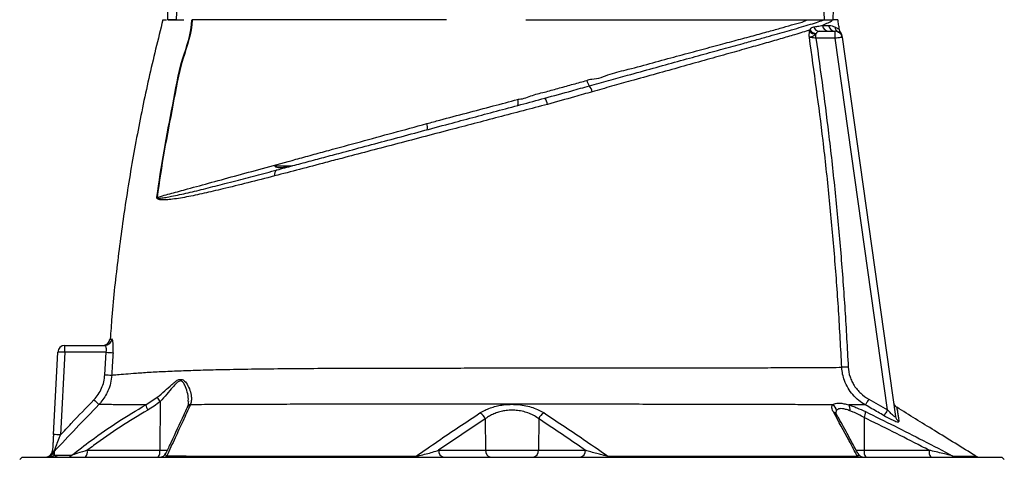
# Model space of a CAD drawing. Header units: millimetres. Extents: x 11 to 1572, y 8 to 2126.
# Tile 18 of 19: x 180 to 603, y 1642 to 1831. Entities that reach past the tile are written whole.
import ezdxf

# ---------------------------------------------------------------- set-up
doc = ezdxf.new("R2010")
doc.units = ezdxf.units.MM

msp = doc.modelspace()

# ---------------------------------------------------------------- linework, layer by layer
at = {"color": 7, "linetype": 'Continuous', "lineweight": 25}
for p, q in [((519.61, 1825.83), (519.72, 1826.37)), ((522.43, 1824.78), (522.31, 1824.51)), ((522.31, 1822.78), (522.31, 1824.51)), ((523.9, 1825.78), (530.64, 1825.78)), ((530.64, 1822.78), (530.64, 1825.78)), ((533.61, 1823.19), (533.61, 1823.2)), ((533.61, 1823.2), (556.5, 1660.29)), ((530.64, 1822.78), (522.31, 1822.78)), ((553.07, 1663.16), (530.64, 1822.78)), ((406.23, 1797.15), (406.58, 1797.24)), ((289.75, 1768.03), (297.32, 1768.03)), ((194.74, 1652.45), (196.6, 1687.94)), ((199.59, 1687.83), (197.73, 1652.35)), ((199.59, 1687.83), (199.59, 1690.78)), ((199.59, 1690.78), (216.91, 1690.78)), ((217.41, 1687.83), (199.59, 1687.83)), ((216.81, 1678.18), (217.41, 1687.83)), ((234.41, 1665.25), (239.37, 1668.52)), ((240.54, 1666.7), (240.45, 1645.73)), ((544.99, 1667.76), (553.07, 1663.16)), ((253.66, 1665.51), (253.59, 1665.31)), ((380.23, 1659.23), (360.24, 1645.73)), ((380.23, 1659.23), (380.4, 1645.73)), ((403.26, 1659.24), (403.1, 1645.73)), ((542.98, 1659.82), (543.04, 1645.73)), ((209.28, 1645.73), (240.45, 1645.73)), ((360.24, 1645.73), (380.4, 1645.73)), ((380.4, 1645.73), (403.1, 1645.73)), ((403.1, 1645.73), (423.27, 1645.73)), ((543.04, 1645.73), (570.97, 1645.73)), ((181.25, 1642.78), (180.25, 1641.78)), ((181.25, 1642.78), (391.75, 1642.78)), ((391.75, 1642.78), (602.25, 1642.78)), ((603.25, 1641.78), (602.25, 1642.78))]:
    msp.add_line(p, q, dxfattribs=at)
at = {"color": 8, "linetype": 'Continuous', "lineweight": 25}
for p, q in [((240.45, 1645.73), (243.7, 1645.73)), ((539.52, 1645.73), (543.04, 1645.73))]:
    msp.add_line(p, q, dxfattribs=at)
at = {"color": 7, "linetype": 'Continuous', "lineweight": 25, "flags": 128}
for points in [[(533.61, 1823.2), (533.55, 1823.19), (533.38, 1823.17), (533.11, 1823.13), (532.74, 1823.08), (532.29, 1823.01), (531.78, 1822.94), (531.22, 1822.86), (530.64, 1822.78)], [(536.18, 1681.52), (535.75, 1681.5), (535.32, 1681.48), (534.92, 1681.46), (534.54, 1681.44), (534.2, 1681.42), (533.89, 1681.41), (533.64, 1681.4), (533.43, 1681.39)], [(544.99, 1667.76), (544.74, 1667.31), (544.5, 1666.88), (544.27, 1666.47), (544.06, 1666.1), (543.87, 1665.78), (543.73, 1665.52), (543.61, 1665.32), (543.54, 1665.2)], [(553.07, 1663.16), (552.82, 1662.71), (552.57, 1662.28), (552.33, 1661.87), (552.12, 1661.5), (551.94, 1661.18), (551.79, 1660.92), (551.68, 1660.72), (551.61, 1660.6)], [(350.6, 1643.2), (350.57, 1643.1), (350.53, 1643.02), (350.49, 1642.95), (350.45, 1642.89), (350.41, 1642.84), (350.37, 1642.81), (350.33, 1642.79), (350.29, 1642.78)], [(432.88, 1643.2), (432.92, 1643.1), (432.96, 1643.02), (433, 1642.95), (433.04, 1642.89), (433.08, 1642.84), (433.12, 1642.81), (433.16, 1642.79), (433.2, 1642.78)]]:
    msp.add_lwpolyline(points, dxfattribs=at)
at = {"color": 7, "linetype": 'Continuous', "lineweight": 25}
for centre, radius, start, end in [((523.97, 1828.53), 2.75, 197.8986, 268.4279), ((528.02, 1828.68), 2.9, 186.6005, 268.7746), ((530.68, 1828.72), 2.94, 187.466, 269.256), ((533.32, 1828.07), 2.93, 187.5899, 242.9705), ((522.58, 1828.47), 3.97, 221.612, 266.1284), ((522.82, 1828.53), 3.78, 214.9425, 264.0325), ((530.64, 1822.78), 3, 8, 90), ((530.53, 1823.55), 3, 8.0002, 36.5513), ((430.37, 1806.16), 6.62, 192.9559, 215.1679), ((420.37, 1798.52), 5.98, 12.4688, 39.8233), ((390.62, 1795), 3.84, 344.2271, 22.8256), ((401.03, 1793.51), 6.02, 8.5416, 36.1722), ((351.53, 1784.58), 3.89, 343.7035, 23.1672), ((291.91, 1764.26), 2.26, 119.6181, 196.3137), ((236.01, 1714.92), 39.66, 85.3028, 85.4416), ((216.05, 1693.78), 3, 270.4405, 355.6199), ((216.9, 1693.77), 2.99, 270.2116, 355.8379), ((199.59, 1687.78), 3, 90, 177), ((196.59, 1644.84), 43.1, 86.0062, 89.992), ((222.23, 1750.24), 62.59, 265.5833, 268.2811), ((220.88, 1740.49), 62.44, 266.2601, 268.965), ((264.92, 1721.61), 75.64, 225.7282, 227.9579), ((246.38, 1671.74), 7.72, 204.7185, 220.8173), ((240.35, 1666.08), 5.99, 187.9707, 211.3536), ((528.06, 1662.55), 3.07, 3.9052, 62.4408), ((534.09, 1663.46), 2.92, 345.4535, 37.5137), ((558.63, 1666.76), 3, 188.0002, 238.3301), ((376.27, 1657.97), 4.16, 17.6576, 65.6498), ((407.23, 1657.98), 4.16, 114.3926, 162.3672), ((538.62, 1662.25), 4.99, 330.8611, 0.8717), ((559.39, 1660.7), 2.91, 188.1715, 241.2661), ((194.74, 1609.65), 42.81, 85.9926, 90.0056), ((191.38, 1645.78), 3, 270, 357), ((205.86, 1645.05), 3.48, 319.2997, 11.1919), ((237.03, 1645.05), 3.48, 319.2983, 11.1912), ((362.88, 1645.39), 2.66, 172.7006, 258.7738), ((383.03, 1645.39), 2.66, 172.7002, 258.7734), ((400.46, 1645.39), 2.66, 281.2272, 7.2999), ((420.63, 1645.39), 2.66, 281.2278, 7.2986), ((546.46, 1645.05), 3.48, 168.8076, 220.7029), ((574.39, 1645.05), 3.48, 168.8072, 220.7022), ((191.85, 1645.78), 3, 270.0191, 334.4811), ((192.9, 1645.73), 2.95, 270.0744, 316.4946), ((197.23, 1643.19), 2.98, 136.1689, 154.1027), ((200.64, 1645.55), 2.77, 270.2449, 314.3656), ((240.35, 1645.78), 3, 270.0015, 335.3636), ((242.11, 1644.64), 1.86, 271.0951, 313.7421), ((541.24, 1644.61), 1.83, 229.8996, 269.1467), ((542.98, 1645.78), 3, 207.1181, 269.9962), ((582.66, 1645.53), 2.75, 237.0189, 269.896), ((592.6, 1645.78), 3, 238.3026, 269.9996)]:
    msp.add_arc(centre, radius, start, end, dxfattribs=at)
at = {"color": 8, "linetype": 'Continuous', "lineweight": 25}
for centre, radius, start, end in [((254.21, 1663.12), 2.27, 105.7322, 154.6105), ((254.28, 1663.35), 2.25, 105.9645, 154.943), ((529.08, 1659.89), 2.41, 30.3923, 71.8963)]:
    msp.add_arc(centre, radius, start, end, dxfattribs=at)
at = {"color": 7, "linetype": 'Continuous', "lineweight": 25}
for centre, start_param, end_param in [((431.75, 2313.97), 4.514143, 4.574478), ((341.75, 2313.97), 1.718901, 1.769042)]:
    msp.add_ellipse(centre, major_axis=(0, 2453.33), ratio=0.040761, start_param=start_param, end_param=end_param, dxfattribs=at)
for points, knots in [([(251.33, 1860.78), (251.29, 1860.78), (251.2, 1860.77), (251.04, 1860.66), (250.74, 1860.27), (250.1, 1858.56), (249.35, 1854.2), (248.56, 1847.45), (247.97, 1839.19), (247.63, 1833.63), (247.46, 1830.78)], [0, 0, 0, 0, 0.0039265, 0.0088981, 0.0182412, 0.0520217, 0.1859593, 0.4526205, 0.7194515, 1, 1, 1, 1]), ([(526.03, 1830.78), (525.98, 1831.62), (525.75, 1835.82), (525.34, 1841.96), (524.76, 1848.55), (524.3, 1852.66), (523.92, 1855.41), (523.59, 1857.26), (523.32, 1858.49), (523.09, 1859.31), (522.9, 1859.87), (522.72, 1860.27), (522.55, 1860.54), (522.39, 1860.7), (522.27, 1860.77), (522.19, 1860.78), (522.16, 1860.78)], [0, 0, 0, 0, 0.082592, 0.412983, 0.60447, 0.732978, 0.819335, 0.877481, 0.916748, 0.943382, 0.961575, 0.97413, 0.987093, 0.992367, 0.996868, 1, 1, 1, 1]), ([(241.75, 1830.78), (239.67, 1822.37), (235.53, 1805.57), (230.36, 1780.12), (225.95, 1754.54), (222.44, 1728.84), (220.17, 1708.49), (219.36, 1696.7), (219.14, 1693.54)], [0, 0, 0, 0, 0.186516, 0.372902, 0.559207, 0.74548, 0.93177, 1, 1, 1, 1]), ([(239.16, 1754.45), (240.13, 1761.09), (242.06, 1774.37), (246.12, 1794.12), (249.24, 1813.03), (254.22, 1824.97), (254.22, 1830.78), (254.22, 1830.78)], [0, 0, 0, 0, 0.258701, 0.517358, 0.775962, 0.999998, 1, 1, 1, 1]), ([(254.33, 1830.78), (254.33, 1830.78), (254.33, 1824.96), (249.34, 1813.02), (246.21, 1794.1), (242.15, 1774.36), (240.22, 1761.08), (239.26, 1754.44)], [0, 0, 0, 0, 0.000002, 0.224368, 0.482887, 0.741432, 1, 1, 1, 1]), ([(241.75, 1830.78), (241.82, 1830.78), (241.94, 1830.78), (242.96, 1830.78), (243.35, 1830.78)], [0, 0, 0, 0, 0.620356, 1, 1, 1, 1]), ([(247.46, 1830.78), (246.73, 1830.78), (245.28, 1830.78), (244.14, 1830.78), (243.81, 1830.78), (243.7, 1830.78)], [0, 0, 0, 0, 0.403287, 0.806562, 1, 1, 1, 1]), ([(244.05, 1830.78), (244.89, 1830.78), (246.57, 1830.78), (249.33, 1830.78), (250.72, 1830.78)], [0, 0, 0, 0, 0.4963672, 1, 1, 1, 1]), ([(363.54, 1830.78), (352.43, 1830.78), (330.56, 1830.78), (300.33, 1830.78), (274.16, 1830.78), (260.23, 1830.78), (254.33, 1830.78)], [0.5613215, 0.5613215, 0.5613215, 0.5613215, 0.6404767, 0.7196318, 0.798787, 0.8776759, 0.8776759, 0.8776759, 0.8776759]), ([(397.68, 1830.78), (400.08, 1830.78), (405.07, 1830.78), (412.84, 1830.78), (420.25, 1830.78), (426.92, 1830.78), (432.62, 1830.78), (436.2, 1830.78), (437.91, 1830.78)], [0, 0, 0, 0, 0.178042, 0.371274, 0.5705, 0.723217, 0.867121, 1, 1, 1, 1]), ([(424.97, 1802.35), (427.74, 1803.12), (433.3, 1804.66), (442.48, 1807.19), (452.44, 1809.95), (462.99, 1812.86), (473.05, 1815.64), (482.47, 1818.24), (490.4, 1820.43), (497, 1822.25), (502.23, 1823.71), (506.88, 1825.01), (509.94, 1825.87), (513.07, 1826.77), (516.23, 1827.67), (520.05, 1828.81), (523.39, 1829.86), (525.16, 1830.48), (526.04, 1830.78)], [0, 0, 0, 0, 0.0590261, 0.1180601, 0.1995351, 0.2813045, 0.3630663, 0.4445308, 0.5250656, 0.5834633, 0.6418607, 0.693043, 0.7442253, 0.756215, 0.8168265, 0.8774402, 0.9387202, 1, 1, 1, 1]), ([(425.98, 1805.25), (425.98, 1805.25), (428.73, 1805.25), (433.9, 1807.72), (442.78, 1809.63), (452.34, 1812.37), (462.53, 1815.06), (472.23, 1817.68), (481.09, 1820.06), (489.11, 1822.23), (496.31, 1824.17), (502.68, 1825.92), (508.28, 1827.44), (513.06, 1828.9), (516.85, 1829.71), (518.45, 1830.78), (519.23, 1830.78), (519.23, 1830.78)], [0, 0, 0, 0, 0, 0.065342, 0.130684, 0.221515, 0.312671, 0.403828, 0.494659, 0.577078, 0.659618, 0.742037, 0.815846, 0.889741, 0.96356, 1, 1, 1, 1, 1]), ([(437.91, 1830.78), (441.96, 1830.78), (450.03, 1830.78), (461.47, 1830.78), (472.26, 1830.78), (482.32, 1830.78), (491.53, 1830.78), (499.86, 1830.78), (507.27, 1830.78), (513.86, 1830.78), (517.44, 1830.78), (519.23, 1830.78)], [0, 0, 0, 0, 0.114839, 0.228559, 0.34136, 0.453398, 0.564844, 0.67389, 0.782671, 0.891327, 1, 1, 1, 1]), ([(519.23, 1830.78), (519.48, 1830.78), (519.97, 1830.78), (520.69, 1830.78), (521.4, 1830.78), (522.09, 1830.78), (522.91, 1830.78), (523.86, 1830.78), (524.96, 1830.78), (525.68, 1830.78), (526.04, 1830.78)], [0, 0, 0, 0, 0.101917, 0.202879, 0.302889, 0.401951, 0.500069, 0.66183, 0.828469, 1, 1, 1, 1]), ([(519.72, 1826.37), (519.81, 1826.51), (520.09, 1826.96), (520.59, 1827.47), (521.1, 1827.61), (521.36, 1827.68)], [0, 0, 0, 0, 0.180283, 0.580108, 1, 1, 1, 1]), ([(521.36, 1827.68), (521.94, 1827.78), (523.33, 1828.01), (524.48, 1828.22), (525.14, 1828.35)], [0, 0, 0, 0, 0.420027, 1, 1, 1, 1]), ([(529.77, 1830.78), (529.77, 1830.78), (529.17, 1830.78), (529.29, 1829.96), (527.35, 1829.39), (525.88, 1828.7), (525.14, 1828.35)], [0, 0, 0, 0, 0.000003, 0.193053, 0.595795, 1, 1, 1, 1]), ([(525.14, 1828.35), (525.75, 1828.35), (526.69, 1828.34), (527.48, 1828.34), (527.76, 1828.34)], [0, 0, 0, 0, 0.641626, 1, 1, 1, 1]), ([(526.04, 1830.78), (526.13, 1830.78), (526.29, 1830.78), (526.54, 1830.78), (526.78, 1830.78), (527.01, 1830.78), (527.35, 1830.78), (527.77, 1830.78), (528.25, 1830.78), (528.69, 1830.78), (529.09, 1830.78), (529.45, 1830.78), (529.66, 1830.78), (529.77, 1830.78)], [0, 0, 0, 0, 0.048202, 0.097322, 0.147367, 0.198347, 0.250267, 0.373775, 0.500284, 0.624448, 0.74908, 0.874243, 1, 1, 1, 1]), ([(527.76, 1828.34), (527.83, 1828.34), (528.37, 1828.33), (529.34, 1828.17), (530.06, 1827.84), (530.42, 1827.68)], [0, 0, 0, 0, 0.0615093, 0.5300232, 1, 1, 1, 1]), ([(532.41, 1826.6), (532.3, 1827.29), (532.08, 1828.69), (531.86, 1830.08), (531.75, 1830.78)], [0, 0, 0, 0, 0.499988, 1, 1, 1, 1]), ([(519.72, 1826.37), (518.71, 1826.04), (516.68, 1825.38), (512.52, 1824.12), (507.14, 1822.53), (500.22, 1820.55), (492.47, 1818.35), (483.87, 1815.94), (474.44, 1813.3), (464.37, 1810.48), (453.79, 1807.53), (443.8, 1804.73), (434.59, 1802.16), (429, 1800.6), (426.21, 1799.81)], [0, 0, 0, 0, 0.057053, 0.114105, 0.204157, 0.294366, 0.384423, 0.478681, 0.574164, 0.669982, 0.765815, 0.861321, 0.93066, 1, 1, 1, 1]), ([(519.51, 1823.18), (519.5, 1823.18), (519.5, 1823.21), (519.49, 1823.31), (519.47, 1823.73), (519.46, 1824.63), (519.55, 1825.37), (519.61, 1825.83)], [0, 0, 0, 0, 0.005383, 0.026153, 0.109334, 0.443259, 1, 1, 1, 1]), ([(522.31, 1824.51), (522.02, 1824.27), (521.56, 1823.89), (520.75, 1823.52), (520.23, 1823.35), (519.9, 1823.26), (519.76, 1823.23), (519.66, 1823.21), (519.6, 1823.19), (519.55, 1823.19), (519.52, 1823.18), (519.51, 1823.18), (519.51, 1823.18)], [0, 0, 0, 0, 0.303376, 0.487897, 0.736258, 0.81287, 0.873582, 0.919112, 0.951171, 0.971955, 0.996321, 1, 1, 1, 1]), ([(533.43, 1681.39), (533, 1689.53), (532.14, 1705.82), (530.31, 1730.22), (528.08, 1754.58), (524.74, 1785.61), (521.56, 1808.43), (519.51, 1823.18)], [0, 0, 0, 0, 0.171631, 0.343314, 0.514958, 0.68665, 1, 1, 1, 1]), ([(522.31, 1822.78), (521.96, 1822.83), (521.26, 1822.93), (520.33, 1823.06), (519.77, 1823.14), (519.56, 1823.17), (519.51, 1823.18)], [0, 0, 0, 0, 0.303725, 0.605662, 0.903127, 1, 1, 1, 1]), ([(523.9, 1825.78), (523.63, 1825.76), (523.11, 1825.7), (522.69, 1825.28), (522.49, 1824.9), (522.43, 1824.78)], [0, 0, 0, 0, 0.423278, 0.812698, 1, 1, 1, 1]), ([(532.95, 1825.34), (532.89, 1825.43), (532.67, 1825.72), (532.47, 1826.18), (532.44, 1826.56), (532.43, 1826.68)], [0, 0, 0, 0, 0.2136831, 0.7478906, 1, 1, 1, 1]), ([(533.51, 1823.92), (533.51, 1823.92), (533.51, 1823.94), (533.54, 1823.71), (533.56, 1823.55)], [0, 0, 0, 0, 0.3473321, 1, 1, 1, 1]), ([(522.31, 1822.78), (524.32, 1808.27), (527.46, 1785.67), (530.78, 1754.86), (533.03, 1730.45), (534.87, 1706), (535.74, 1689.68), (536.18, 1681.52)], [0, 0, 0, 0, 0.309453, 0.482065, 0.654725, 0.827336, 1, 1, 1, 1]), ([(394.84, 1796.67), (394.84, 1796.67), (396.79, 1796.67), (400.56, 1798.5), (406.38, 1799.78), (412.22, 1801.47), (418.1, 1803.06), (421.98, 1804.14), (423.93, 1804.68)], [0, 0, 0, 0, 0.000002, 0.197864, 0.396073, 0.594282, 0.797135, 1, 1, 1, 1]), ([(405.89, 1797.06), (409.74, 1798.12), (416.16, 1799.89), (422.45, 1801.65), (424.97, 1802.35)], [0, 0, 0, 0, 0.599444, 1, 1, 1, 1]), ([(423.93, 1804.68), (424.59, 1804.97), (425.25, 1805.25), (425.98, 1805.25), (425.98, 1805.25)], [0, 0, 0, 0, 0.999973, 1, 1, 1, 1]), ([(426.21, 1799.81), (423.69, 1799.09), (417.36, 1797.27), (410.88, 1795.48), (406.98, 1794.4)], [0, 0, 0, 0, 0.398249, 1, 1, 1, 1]), ([(406.98, 1794.4), (403.49, 1793.48), (396.5, 1791.65), (385.95, 1788.88), (375.42, 1786.12), (364.39, 1783.23), (352.95, 1780.22), (341.19, 1777.13), (329.71, 1774.11), (319.9, 1771.54), (310.14, 1768.97), (300.41, 1766.42), (293.3, 1764.56), (289.75, 1763.63)], [0, 0, 0, 0, 0.084242, 0.168702, 0.253149, 0.337371, 0.435494, 0.533908, 0.632445, 0.730738, 0.792862, 0.896433, 1, 1, 1, 1]), ([(290.8, 1766.22), (293.06, 1766.83), (297.57, 1768.04), (304.6, 1769.92), (311.81, 1771.85), (320.27, 1774.12), (330.03, 1776.73), (341.25, 1779.74), (352.83, 1782.84), (364.11, 1785.86), (374.89, 1788.75), (385.16, 1791.5), (395.52, 1794.28), (402.43, 1796.13), (405.89, 1797.06)], [0, 0, 0, 0, 0.067318, 0.134636, 0.202407, 0.27018, 0.367566, 0.464935, 0.564271, 0.663591, 0.746802, 0.830016, 0.915007, 1, 1, 1, 1]), ([(355.1, 1786.11), (357, 1786.62), (366.52, 1789.16), (379.54, 1792.62), (390.66, 1795.56), (394.16, 1796.49)], [0, 0, 0, 0, 0.146241, 0.731194, 1, 1, 1, 1]), ([(394.16, 1796.49), (394.39, 1796.58), (394.61, 1796.67), (394.84, 1796.67), (394.84, 1796.67)], [0, 0, 0, 0, 0.999914, 1, 1, 1, 1]), ([(239.26, 1754.44), (241.32, 1755.01), (245.46, 1756.15), (253.22, 1758.28), (262.62, 1760.85), (273.91, 1763.94), (285.99, 1767.25), (296.76, 1770.19), (305.83, 1772.67), (315.02, 1775.18), (326.59, 1778.34), (340.66, 1782.18), (350.29, 1784.8), (355.1, 1786.11)], [0, 0, 0, 0, 0.0758055, 0.1516112, 0.2576251, 0.3640189, 0.4704134, 0.5764274, 0.6323275, 0.6882276, 0.7920918, 0.8961348, 1, 1, 1, 1]), ([(239.26, 1754.44), (239.26, 1754.43), (239.25, 1754.41), (239.25, 1754.37), (239.26, 1754.34), (239.29, 1754.29), (239.39, 1754.21), (239.85, 1754.09), (241.07, 1754.15), (243.03, 1754.4), (246.89, 1755.15), (252.48, 1756.35), (260.13, 1758.23), (267.1, 1760.01), (274.31, 1761.86), (281.7, 1763.79), (287.76, 1765.41), (290.8, 1766.22)], [0, 0, 0, 0, 0.000473, 0.000901, 0.001365, 0.001926, 0.003993, 0.01052, 0.038612, 0.096047, 0.15351, 0.307686, 0.462082, 0.616318, 0.70203, 0.851013, 1, 1, 1, 1]), ([(289.75, 1768.03), (289.79, 1767.96), (289.9, 1767.76), (290.42, 1767.44), (291.87, 1767.2), (294.26, 1767.36), (296.3, 1767.81), (297.32, 1768.03)], [0, 0, 0, 0, 0.027273, 0.072992, 0.226465, 0.612394, 1, 1, 1, 1]), ([(289.75, 1763.63), (285.88, 1762.62), (278.14, 1760.61), (268.1, 1758.17), (259.36, 1756.11), (251.86, 1754.5), (246.43, 1753.66), (242.71, 1753.27), (240.84, 1753.33), (239.68, 1753.58), (239.26, 1753.96), (239.17, 1754.17), (239.15, 1754.31), (239.16, 1754.4), (239.16, 1754.45)], [0, 0, 0, 0, 0.191274, 0.38253, 0.535905, 0.68944, 0.842666, 0.900074, 0.957389, 0.986281, 0.993683, 0.996503, 0.998252, 1, 1, 1, 1]), ([(220.35, 1687.68), (220.38, 1688.08), (220.44, 1689.14), (220.44, 1690.78), (220.33, 1692.31), (220.13, 1693.35), (219.96, 1693.48), (219.88, 1693.55)], [0, 0, 0, 0, 0.131298, 0.348075, 0.565987, 0.783595, 1, 1, 1, 1]), ([(217.41, 1687.83), (217.43, 1688.04), (217.5, 1688.57), (217.49, 1689.4), (217.37, 1690.16), (217.17, 1690.68), (217, 1690.75), (216.91, 1690.78)], [0, 0, 0, 0, 0.128981, 0.341808, 0.558316, 0.778352, 1, 1, 1, 1]), ([(220.35, 1687.68), (220.22, 1685.68), (220.01, 1682.48), (219.83, 1679.27), (219.76, 1678.06)], [0, 0, 0, 0, 0.622568, 1, 1, 1, 1]), ([(219.76, 1678.06), (220.52, 1678.13), (222.05, 1678.26), (225.65, 1678.55), (230.52, 1678.94), (236.62, 1679.35), (243.72, 1679.71), (251.54, 1680.02), (259.98, 1680.28), (269.83, 1680.51), (281.26, 1680.7), (294.39, 1680.86), (308.23, 1680.96), (321.22, 1681.02), (333.11, 1681.05), (343.73, 1681.07), (354.58, 1681.09), (365.6, 1681.09), (377.67, 1681.1), (390.77, 1681.1), (404.81, 1681.1), (418.74, 1681.1), (432.05, 1681.11), (444.68, 1681.12), (456.6, 1681.13), (468.07, 1681.15), (479.11, 1681.17), (489.6, 1681.2), (499.49, 1681.23), (508.61, 1681.26), (516.46, 1681.3), (523.1, 1681.33), (528.73, 1681.36), (531.87, 1681.38), (533.43, 1681.39)], [0, 0, 0, 0, 0.026178, 0.052425, 0.078605, 0.109547, 0.140591, 0.171677, 0.202735, 0.23369, 0.273054, 0.312546, 0.352044, 0.391416, 0.41885, 0.446379, 0.473909, 0.501377, 0.528758, 0.562803, 0.596995, 0.631195, 0.665251, 0.696509, 0.727875, 0.759241, 0.7905, 0.8225, 0.854616, 0.88673, 0.918728, 0.945807, 0.972922, 1, 1, 1, 1]), ([(543.54, 1665.2), (542.57, 1665.82), (540.6, 1667.09), (538.1, 1669.58), (536.01, 1672.46), (534.59, 1675.47), (533.7, 1678.49), (533.52, 1680.41), (533.43, 1681.39)], [0, 0, 0, 0, 0.173967, 0.35284, 0.528231, 0.709338, 0.852975, 1, 1, 1, 1]), ([(536.18, 1681.52), (536.25, 1680.08), (536.51, 1678.69), (537.07, 1677), (537.19, 1676.66), (537.46, 1676), (537.61, 1675.67), (538.07, 1674.71), (538.42, 1674.1), (539.19, 1672.92), (539.62, 1672.35), (540.31, 1671.53), (540.55, 1671.26), (541.05, 1670.75), (541.3, 1670.5), (542.6, 1669.3), (543.75, 1668.46), (544.99, 1667.76)], [0, 0, 0, 0, 0.25, 0.25, 0.3125, 0.3125, 0.375, 0.375, 0.5, 0.5, 0.625, 0.625, 0.6875, 0.6875, 0.75, 0.75, 1, 1, 1, 1]), ([(212.13, 1667.46), (212.77, 1668.2), (214.08, 1669.71), (215.49, 1672.34), (216.49, 1675.19), (216.7, 1677.18), (216.81, 1678.18)], [0, 0, 0, 0, 0.246306, 0.500373, 0.746212, 1, 1, 1, 1]), ([(219.76, 1678.06), (219.63, 1676.91), (219.38, 1674.58), (218.31, 1671.44), (216.86, 1668.67), (215.49, 1666.76), (214.55, 1665.74), (214.27, 1665.44)], [0, 0, 0, 0, 0.245936, 0.499773, 0.704051, 0.912702, 1, 1, 1, 1]), ([(239.37, 1668.52), (240.46, 1669.43), (242.63, 1671.27), (245.2, 1673.66), (247.15, 1675.34), (248.51, 1676.14), (249.58, 1676.3), (250.7, 1675.9), (252.01, 1674.49), (253.24, 1672.19), (253.93, 1669.62), (254.12, 1667.36), (253.82, 1666.13), (253.66, 1665.51)], [0, 0, 0, 0, 0.124911, 0.249791, 0.327012, 0.382805, 0.42527, 0.467347, 0.546119, 0.673688, 0.801443, 0.900791, 1, 1, 1, 1]), ([(197.73, 1652.35), (199.26, 1653.96), (204.05, 1659.01), (208.85, 1664.04), (212.13, 1667.46)], [0, 0, 0, 0, 0.319501, 1, 1, 1, 1]), ([(240.54, 1666.7), (239.7, 1666.01), (238.02, 1664.64), (236.16, 1663.53), (235.23, 1662.97)], [0, 0, 0, 0, 0.497608, 1, 1, 1, 1]), ([(252.7, 1666.65), (252.68, 1666.26), (252.63, 1665.42), (252.45, 1664.66), (252.26, 1664.34), (252.24, 1664.31)], [0, 0, 0, 0, 0.436491, 0.937478, 1, 1, 1, 1]), ([(214.27, 1665.44), (211.01, 1662.02), (204.59, 1655.31), (198.21, 1648.56), (195.08, 1645.25)], [0, 0, 0, 0, 0.509179, 1, 1, 1, 1]), ([(202.58, 1643.57), (205.35, 1645.72), (211.81, 1650.74), (222.37, 1658.1), (230.39, 1662.87), (234.41, 1665.25)], [0, 0, 0, 0, 0.272026, 0.635841, 1, 1, 1, 1]), ([(235.23, 1662.97), (231.26, 1660.6), (223.31, 1655.86), (214.8, 1649.87), (210.18, 1646.41), (209.28, 1645.73)], [0, 0, 0, 0, 0.44578, 0.891527, 1, 1, 1, 1]), ([(234.41, 1665.25), (232.69, 1665.25), (229.24, 1665.26), (224.84, 1665.28), (221.15, 1665.32), (218.24, 1665.37), (215.87, 1665.41), (214.8, 1665.43), (214.27, 1665.44)], [0, 0, 0, 0, 0.181291, 0.363118, 0.520686, 0.678254, 0.839126, 1, 1, 1, 1]), ([(252.16, 1664.1), (251.68, 1663.04), (249.35, 1657.94), (246.32, 1651.43), (243.77, 1646.01), (243.07, 1644.52)], [0, 0, 0, 0, 0.160365, 0.770312, 1, 1, 1, 1]), ([(253.59, 1665.31), (252.5, 1662.93), (250.31, 1658.15), (246.91, 1650.82), (244.6, 1645.89), (243.39, 1643.3)], [0, 0, 0, 0, 0.32217, 0.644478, 1, 1, 1, 1]), ([(252.24, 1664.3), (252.22, 1664.25), (252.2, 1664.18), (252.17, 1664.12), (252.16, 1664.11)], [0, 0, 0, 0, 0.701177, 1, 1, 1, 1]), ([(529.48, 1665.27), (527.82, 1665.28), (523.55, 1665.3), (515.81, 1665.33), (506.15, 1665.37), (495.66, 1665.4), (484.53, 1665.43), (472.82, 1665.45), (460.64, 1665.47), (448, 1665.48), (435.53, 1665.49), (423.35, 1665.49), (411.55, 1665.49), (399.63, 1665.49), (387.68, 1665.49), (375.78, 1665.49), (363.99, 1665.5), (352.34, 1665.51), (340.88, 1665.52), (329.67, 1665.53), (318.23, 1665.53), (306.64, 1665.51), (295, 1665.48), (283.82, 1665.44), (273.2, 1665.4), (263.01, 1665.36), (256.78, 1665.33), (253.59, 1665.31)], [0, 0, 0, 0, 0.027712, 0.071293, 0.115034, 0.158777, 0.202362, 0.244926, 0.287636, 0.330346, 0.37291, 0.410066, 0.447374, 0.484728, 0.522025, 0.559171, 0.59626, 0.633469, 0.670755, 0.708032, 0.745178, 0.78729, 0.829546, 0.871846, 0.91409, 0.956192, 1, 1, 1, 1]), ([(377.98, 1661.76), (378.36, 1661.99), (379.36, 1662.61), (381.24, 1663.5), (383.6, 1664.35), (386.13, 1664.98), (388.82, 1665.39), (391.68, 1665.53), (394.72, 1665.39), (397.76, 1664.91), (400.69, 1664.11), (403.32, 1663.06), (404.78, 1662.2), (405.51, 1661.77)], [0, 0, 0, 0, 0.054113, 0.144332, 0.234507, 0.320224, 0.405907, 0.497992, 0.590075, 0.693005, 0.796009, 0.89797, 1, 1, 1, 1]), ([(403.26, 1659.24), (402.66, 1659.67), (401.45, 1660.52), (399.25, 1661.58), (396.8, 1662.38), (394.24, 1662.86), (391.69, 1663.01), (389.29, 1662.86), (387.03, 1662.45), (384.91, 1661.82), (382.94, 1660.97), (381.38, 1660.08), (380.54, 1659.46), (380.23, 1659.23)], [0, 0, 0, 0, 0.103427, 0.206753, 0.309107, 0.411344, 0.501986, 0.592629, 0.677637, 0.7627, 0.853695, 0.944757, 1, 1, 1, 1]), ([(529.83, 1662.19), (529.69, 1662.46), (529.35, 1663.12), (529.11, 1664.05), (529.17, 1664.8), (529.4, 1665.15), (529.48, 1665.27)], [0, 0, 0, 0, 0.212017, 0.519107, 0.832727, 1, 1, 1, 1]), ([(529.48, 1665.27), (529.71, 1665.44), (530.17, 1665.77), (531.26, 1666.03), (532.63, 1666.05), (534.32, 1665.8), (535.69, 1665.43), (536.4, 1665.24)], [0, 0, 0, 0, 0.192214, 0.388192, 0.582911, 0.782208, 1, 1, 1, 1]), ([(536.91, 1662.73), (536.28, 1662.95), (535.11, 1663.36), (533.63, 1663.65), (532.48, 1663.64), (531.6, 1663.34), (531.28, 1662.96), (531.12, 1662.76)], [0, 0, 0, 0, 0.220341, 0.411845, 0.610316, 0.802211, 1, 1, 1, 1]), ([(543.54, 1665.2), (542.45, 1665.21), (540.27, 1665.22), (537.69, 1665.23), (536.4, 1665.24)], [0, 0, 0, 0, 0.499328, 1, 1, 1, 1]), ([(536.4, 1665.24), (536.95, 1665.07), (537.51, 1664.88), (538.68, 1664.46), (539.28, 1664.23), (541.09, 1663.5), (542.33, 1662.94), (543.61, 1662.33)], [0, 0, 0, 0, 0.25, 0.25, 0.5, 0.5, 1, 1, 1, 1]), ([(542.98, 1659.82), (542.21, 1660.25), (540.64, 1661.11), (538.59, 1662.08), (537.39, 1662.54), (536.91, 1662.73)], [0, 0, 0, 0, 0.368732, 0.746876, 1, 1, 1, 1]), ([(551.61, 1660.6), (549.87, 1661.59), (547.19, 1663.13), (544.5, 1664.66), (543.54, 1665.2)], [0, 0, 0, 0, 0.646223, 1, 1, 1, 1]), ([(556.5, 1660.29), (556.5, 1660.22), (556.5, 1660.13), (556.4, 1660.08), (556.26, 1660.13), (555.97, 1660.29), (555.51, 1660.63), (554.65, 1661.43), (553.8, 1662.33), (553.24, 1662.97), (553.07, 1663.16)], [0, 0, 0, 0, 0.094147, 0.132152, 0.237006, 0.263902, 0.407976, 0.588185, 0.880005, 1, 1, 1, 1]), ([(591.02, 1643.23), (585.08, 1646.9), (573.76, 1653.89), (562.43, 1660.88), (557.05, 1664.2)], [0, 0, 0, 0, 0.524632, 1, 1, 1, 1]), ([(350.6, 1643.2), (353.68, 1645.35), (362.74, 1651.71), (371.92, 1657.76), (377.98, 1661.76)], [0, 0, 0, 0, 0.339249, 1, 1, 1, 1]), ([(423.27, 1645.73), (422.61, 1646.19), (415.98, 1650.81), (409.29, 1655.25), (403.26, 1659.24)], [0, 0, 0, 0, 0.100222, 1, 1, 1, 1]), ([(405.51, 1661.77), (411.58, 1657.77), (420.76, 1651.74), (429.81, 1645.36), (432.88, 1643.2)], [0, 0, 0, 0, 0.66094, 1, 1, 1, 1]), ([(540.06, 1643.21), (538.9, 1645.43), (535.5, 1651.92), (532.08, 1658.11), (529.83, 1662.19)], [0, 0, 0, 0, 0.341528, 1, 1, 1, 1]), ([(531.19, 1661.09), (531.15, 1661.14), (531, 1661.39), (530.9, 1661.65), (530.86, 1661.84), (530.86, 1661.79), (530.86, 1661.79)], [0, 0, 0, 0, 0.116477, 0.558013, 0.975076, 1, 1, 1, 1]), ([(540.29, 1644.43), (538.96, 1646.94), (536.24, 1652.05), (533.2, 1657.58), (531.48, 1660.58), (531.17, 1661.12)], [0, 0, 0, 0, 0.440346, 0.899131, 1, 1, 1, 1]), ([(570.97, 1645.73), (569.89, 1646.29), (560.63, 1651.13), (551.26, 1655.75), (542.98, 1659.82)], [0, 0, 0, 0, 0.116776, 1, 1, 1, 1]), ([(543.61, 1662.33), (551.91, 1658.25), (564.51, 1652.06), (576.92, 1645.47), (581.17, 1643.22)], [0, 0, 0, 0, 0.658362, 1, 1, 1, 1]), ([(551.61, 1660.6), (551.91, 1660.43), (552.97, 1659.83), (554.58, 1659.02), (556.16, 1658.33), (557.22, 1657.98), (557.9, 1657.89), (557.96, 1658.06), (557.99, 1658.15)], [0, 0, 0, 0, 0.101041, 0.357622, 0.532011, 0.687794, 0.8439, 1, 1, 1, 1]), ([(194.74, 1652.45), (194.71, 1651.87), (194.64, 1650.64), (194.55, 1648.8), (194.45, 1647.06), (194.4, 1646.07), (194.38, 1645.63)], [0, 0, 0, 0, 0.241348, 0.507942, 0.781178, 1, 1, 1, 1]), ([(195.08, 1645.25), (195.1, 1645.3), (195.14, 1645.39), (195.29, 1645.78), (195.6, 1646.63), (196.28, 1648.43), (197.03, 1650.46), (197.57, 1651.9), (197.73, 1652.35)], [0, 0, 0, 0, 0.062872, 0.105694, 0.228993, 0.457731, 0.829414, 1, 1, 1, 1]), ([(194.38, 1645.63), (194.41, 1645.39), (194.47, 1644.92), (194.52, 1644.63), (194.55, 1644.49)], [0, 0, 0, 0, 0.499042, 1, 1, 1, 1]), ([(209.28, 1645.73), (207.87, 1645.3), (205.89, 1644.7), (203.63, 1643.96), (202.9, 1643.69), (202.58, 1643.57)], [0, 0, 0, 0, 0.571797, 0.808179, 1, 1, 1, 1]), ([(350.6, 1643.2), (350.76, 1643.22), (351.23, 1643.31), (352.73, 1643.63), (354.95, 1644.19), (357.68, 1644.95), (359.39, 1645.47), (360.24, 1645.73)], [0, 0, 0, 0, 0.038626, 0.120564, 0.400439, 0.699038, 1, 1, 1, 1]), ([(432.88, 1643.2), (432.72, 1643.23), (432.03, 1643.35), (430.62, 1643.67), (428.56, 1644.19), (426.23, 1644.84), (424.43, 1645.37), (423.47, 1645.67), (423.27, 1645.73)], [0, 0, 0, 0, 0.041041, 0.176427, 0.385411, 0.656103, 0.92872, 1, 1, 1, 1]), ([(581.17, 1643.22), (581.08, 1643.25), (580.66, 1643.37), (579.45, 1643.69), (577.36, 1644.21), (574.67, 1644.86), (572.44, 1645.39), (571.2, 1645.68), (570.97, 1645.73)], [0, 0, 0, 0, 0.037985, 0.175954, 0.387906, 0.662465, 0.937232, 1, 1, 1, 1]), ([(194.55, 1644.49), (194.57, 1644.43), (194.66, 1644.21), (194.88, 1643.92), (195.04, 1643.7)], [0, 0, 0, 0, 0.237773, 1, 1, 1, 1]), ([(195.08, 1645.25), (195.08, 1645), (195.06, 1644.56), (195.05, 1643.97), (195.04, 1643.7)], [0, 0, 0, 0, 0.546931, 1, 1, 1, 1]), ([(195.04, 1643.7), (195.84, 1643.69), (197.36, 1643.66), (200.09, 1643.61), (201.94, 1643.58), (202.58, 1643.57)], [0, 0, 0, 0, 0.42754, 0.804707, 1, 1, 1, 1]), ([(195.04, 1643.7), (195.29, 1643.46), (195.83, 1642.94), (196.64, 1642.84), (197.08, 1642.78)], [0, 0, 0, 0, 0.460906, 1, 1, 1, 1]), ([(243.39, 1643.3), (245.76, 1643.29), (251.07, 1643.28), (259.96, 1643.26), (270.06, 1643.24), (280.77, 1643.23), (291.67, 1643.21), (302.62, 1643.21), (313.58, 1643.2), (324.88, 1643.2), (335.4, 1643.2), (344, 1643.2), (348.72, 1643.2), (350.6, 1643.2)], [0, 0, 0, 0, 0.083033, 0.186479, 0.289924, 0.3952, 0.500477, 0.595828, 0.69118, 0.787957, 0.884734, 0.954201, 1, 1, 1, 1]), ([(432.88, 1643.2), (437.57, 1643.2), (446.95, 1643.2), (460.21, 1643.2), (472.71, 1643.2), (484.43, 1643.2), (495.76, 1643.2), (505.48, 1643.21), (513.7, 1643.21), (521.8, 1643.21), (530.75, 1643.21), (536.96, 1643.21), (540.06, 1643.21)], [0, 0, 0, 0, 0.114719, 0.229438, 0.332727, 0.436237, 0.539746, 0.643035, 0.713194, 0.783353, 0.891676, 1, 1, 1, 1])]:
    msp.add_open_spline(points, degree=3, knots=knots, dxfattribs=at)
msp.add_open_spline([(531.74, 1830.78), (531.67, 1830.78), (531.01, 1830.78), (529.77, 1830.78)], degree=3, dxfattribs=at)
at = {"color": 8, "linetype": 'Continuous', "lineweight": 25}
for points, knots in [([(530.42, 1827.68), (530.56, 1827.61), (531.07, 1827.35), (531.76, 1827), (532.21, 1826.75), (532.46, 1826.61), (532.36, 1826.66), (532.35, 1826.67)], [0, 0, 0, 0, 0.107737, 0.406662, 0.706561, 0.945179, 1, 1, 1, 1]), ([(532.91, 1825.32), (532.92, 1825.32), (532.92, 1825.32), (532.64, 1825.22), (532.21, 1825.38), (531.99, 1825.46)], [0, 0, 0, 0, 0.246073, 0.622771, 1, 1, 1, 1]), ([(219.04, 1693.55), (219.04, 1693.55), (218.96, 1693.55), (219.2, 1693.55), (219.65, 1693.55), (219.88, 1693.55)], [0, 0, 0, 0, 0.0002356, 0.4991043, 1, 1, 1, 1]), ([(252.66, 1666.64), (252.68, 1666.98), (252.75, 1668.31), (252.35, 1670.8), (251.47, 1673.42), (250.43, 1675.1), (249.48, 1675.6), (248.55, 1675.41), (247.38, 1674.46), (245.69, 1672.54), (243.44, 1669.82), (241.51, 1667.74), (240.54, 1666.7)], [0, 0, 0, 0, 0.053557, 0.208965, 0.36408, 0.453631, 0.498418, 0.542906, 0.604302, 0.694534, 0.847234, 1, 1, 1, 1]), ([(531.12, 1662.76), (531.05, 1662.64), (530.89, 1662.34), (530.89, 1661.95), (530.89, 1661.71)], [0, 0, 0, 0, 0.409403, 1, 1, 1, 1]), ([(557.05, 1664.2), (557.05, 1664.2), (557.04, 1664.28), (557.08, 1663.98), (557.19, 1663.27), (557.39, 1662.01), (557.65, 1660.34), (557.87, 1658.88), (557.99, 1658.15)], [0, 0, 0, 0, 0.003959, 0.202145, 0.400336, 0.600104, 0.799882, 1, 1, 1, 1]), ([(243.39, 1643.3), (243.31, 1643.34), (243.02, 1643.5), (242.9, 1643.88), (242.88, 1644.24), (243.07, 1644.48), (243.1, 1644.51)], [0, 0, 0, 0, 0.122694, 0.445493, 0.923285, 1, 1, 1, 1]), ([(540.26, 1644.38), (540.35, 1644.23), (540.56, 1643.91), (540.5, 1643.53), (540.25, 1643.29), (540.08, 1643.22), (540.06, 1643.21)], [0, 0, 0, 0, 0.3553876, 0.7862851, 0.9667337, 1, 1, 1, 1]), ([(581.17, 1643.22), (582.24, 1643.23), (584.59, 1643.23), (587.32, 1643.23), (589.45, 1643.23), (590.73, 1643.23), (591.02, 1643.23), (591.02, 1643.23), (591.02, 1643.23)], [0, 0, 0, 0, 0.173721, 0.378525, 0.583329, 0.791664, 1, 1, 1, 1, 1])]:
    msp.add_open_spline(points, degree=3, knots=knots, dxfattribs=at)

doc.saveas('drawing.dxf')
